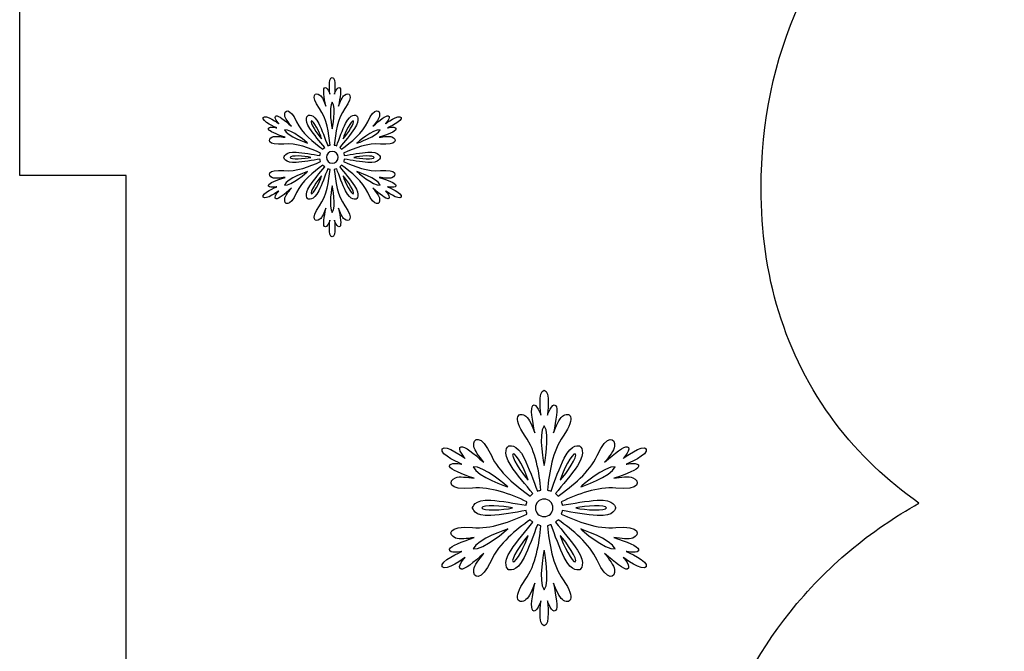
# Model space of a CAD drawing. Header units: millimetres. Extents: x -91 to 82, y -170 to 150.
# Tile 10 of 80: x -67.07 to -57.85, y -122.41 to -116.5. Entities that reach past the tile are written whole.
import ezdxf

# ---------------------------------------------------------------- set-up
doc = ezdxf.new("R2010")
doc.units = ezdxf.units.MM
doc.header["$MEASUREMENT"] = 0
doc.layers.add('Layer 1', color=7, linetype='Continuous')

msp = doc.modelspace()

# ---------------------------------------------------------------- linework, layer by layer
at = {"layer": 'Layer 1', "color": 31}
msp.add_open_spline([(-51.204, -110.873), (-51.204, -110.873), (-51.204, -109.8767), (-51.204, -109.8767), (-51.204, -109.8767), (-51.204, -109.8767), (-58.9874, -109.8767), (-58.9874, -109.8767), (-58.9874, -109.8767), (-58.9874, -109.8767), (-58.9874, -110.873), (-58.9874, -110.873), (-58.9874, -110.873), (-58.9874, -110.873), (-67.0713, -110.873), (-67.0713, -110.873), (-67.0713, -110.873), (-67.0713, -110.873), (-67.0713, -112.0335), (-67.0713, -112.0335), (-67.0713, -112.0335), (-67.0713, -112.0335), (-67.0713, -117.9606), (-67.0713, -117.9606), (-67.0713, -117.9606), (-67.0713, -117.9606), (-66.0727, -117.9606), (-66.0727, -117.9606), (-66.0727, -117.9606), (-66.0727, -117.9606), (-66.0727, -125.737), (-66.0727, -125.737), (-66.0727, -125.737), (-66.0727, -125.737), (-67.0713, -125.737), (-67.0713, -125.737), (-67.0713, -125.737), (-67.0713, -125.737), (-67.0713, -125.7441), (-67.0713, -125.7441), (-67.0713, -125.7441), (-67.0713, -125.7441), (-67.0713, -125.7441), (-67.0713, -125.7441), (-67.0713, -125.7441), (-67.0713, -125.7441), (-67.0713, -131.6712), (-67.0713, -131.6712), (-67.0713, -131.6712), (-67.0713, -131.6712), (-67.0713, -132.827), (-67.0713, -132.827), (-67.0713, -132.827), (-67.0713, -132.827), (-58.9874, -132.827), (-58.9874, -132.827), (-58.9874, -132.827), (-58.9874, -132.827), (-58.9874, -133.8268), (-58.9874, -133.8268), (-58.9874, -133.8268), (-58.9874, -133.8268), (-51.204, -133.8268), (-51.204, -133.8268), (-51.204, -133.8268), (-51.204, -133.8268), (-51.204, -132.827), (-51.204, -132.827), (-51.204, -132.827), (-51.204, -132.827), (-43.1212, -132.827), (-43.1212, -132.827), (-43.1212, -132.827), (-43.1212, -132.827), (-43.1212, -131.5538), (-43.1212, -131.5538), (-43.1212, -131.5538), (-43.1212, -131.5538), (-43.1212, -131.5538), (-43.1212, -131.5538), (-43.1212, -131.5538), (-43.1212, -131.5538), (-43.1212, -125.737), (-43.1212, -125.737), (-43.1212, -125.737), (-43.1212, -125.737), (-44.1187, -125.737), (-44.1187, -125.737), (-44.1187, -125.737), (-44.1187, -125.737), (-44.1187, -117.9606), (-44.1187, -117.9606), (-44.1187, -117.9606), (-44.1187, -117.9606), (-43.1212, -117.9606), (-43.1212, -117.9606), (-43.1212, -117.9606), (-43.1212, -117.9606), (-43.1212, -117.9371), (-43.1212, -117.9371), (-43.1212, -117.9371), (-43.1212, -117.9371), (-43.1212, -117.9371), (-43.1212, -117.9371), (-43.1212, -117.9371), (-43.1212, -117.9371), (-43.1212, -112.1473), (-43.1212, -112.1473), (-43.1212, -112.1473), (-43.1212, -112.1473), (-43.1212, -110.873), (-43.1212, -110.873), (-43.1212, -110.873), (-43.1212, -110.873), (-51.204, -110.873), (-51.204, -110.873)], degree=3, knots=[0, 0, 0, 0, 0.033333, 0.033333, 0.033333, 0.033333, 0.066667, 0.066667, 0.066667, 0.066667, 0.1, 0.1, 0.1, 0.1, 0.133333, 0.133333, 0.133333, 0.133333, 0.166667, 0.166667, 0.166667, 0.166667, 0.2, 0.2, 0.2, 0.2, 0.233333, 0.233333, 0.233333, 0.233333, 0.266667, 0.266667, 0.266667, 0.266667, 0.3, 0.3, 0.3, 0.3, 0.333333, 0.333333, 0.333333, 0.333333, 0.366667, 0.366667, 0.366667, 0.366667, 0.4, 0.4, 0.4, 0.4, 0.433333, 0.433333, 0.433333, 0.433333, 0.466667, 0.466667, 0.466667, 0.466667, 0.5, 0.5, 0.5, 0.5, 0.533333, 0.533333, 0.533333, 0.533333, 0.566667, 0.566667, 0.566667, 0.566667, 0.6, 0.6, 0.6, 0.6, 0.633333, 0.633333, 0.633333, 0.633333, 0.666667, 0.666667, 0.666667, 0.666667, 0.7, 0.7, 0.7, 0.7, 0.733333, 0.733333, 0.733333, 0.733333, 0.766667, 0.766667, 0.766667, 0.766667, 0.8, 0.8, 0.8, 0.8, 0.833333, 0.833333, 0.833333, 0.833333, 0.866667, 0.866667, 0.866667, 0.866667, 0.9, 0.9, 0.9, 0.9, 0.933333, 0.933333, 0.933333, 0.933333, 1, 1, 1, 1], dxfattribs=at)
at = {"layer": 'Layer 1', "color": 26}
msp.add_open_spline([(-51.4339, -121.0562), (-51.1276, -120.8415), (-50.8519, -120.5845), (-50.6219, -120.277), (-50.6219, -120.277), (-50.1525, -119.648), (-49.9378, -118.9181), (-49.9378, -118.1355), (-49.9378, -118.1355), (-49.9378, -116.8705), (-50.44, -115.8074), (-51.3753, -114.9601), (-51.3753, -114.9601), (-52.3997, -114.0342), (-53.6964, -113.6834), (-55.0576, -113.6834), (-55.0576, -113.6834), (-56.4035, -113.6834), (-57.6908, -114.0214), (-58.7094, -114.9343), (-58.7094, -114.9343), (-59.6423, -115.771), (-60.1269, -116.8294), (-60.1269, -118.0827), (-60.1269, -118.0827), (-60.1269, -118.8818), (-59.9157, -119.6317), (-59.4334, -120.2735), (-59.4334, -120.2735), (-59.2116, -120.5692), (-58.9441, -120.818), (-58.6484, -121.0269), (-58.6484, -121.0269), (-59.106, -121.2839), (-59.5144, -121.6183), (-59.8559, -122.0466), (-59.8559, -122.0466), (-60.4943, -122.8481), (-60.7595, -123.8068), (-60.7595, -124.8242), (-60.7595, -124.8242), (-60.7595, -126.2722), (-60.2232, -127.5102), (-59.153, -128.4877), (-59.153, -128.4877), (-58.0077, -129.5356), (-56.5632, -129.9346), (-55.033, -129.9346), (-55.033, -129.9346), (-53.504, -129.9346), (-52.0595, -129.5356), (-50.913, -128.4913), (-50.913, -128.4913), (-49.8534, -127.5256), (-49.3065, -126.3099), (-49.3065, -124.8747), (-49.3065, -124.8747), (-49.3065, -123.8808), (-49.574, -122.9585), (-50.1749, -122.164), (-50.1749, -122.164), (-50.5245, -121.7039), (-50.9528, -121.3401), (-51.4339, -121.0562)], degree=3, knots=[0, 0, 0, 0, 0.058824, 0.058824, 0.058824, 0.058824, 0.117647, 0.117647, 0.117647, 0.117647, 0.176471, 0.176471, 0.176471, 0.176471, 0.235294, 0.235294, 0.235294, 0.235294, 0.294118, 0.294118, 0.294118, 0.294118, 0.352941, 0.352941, 0.352941, 0.352941, 0.411765, 0.411765, 0.411765, 0.411765, 0.470588, 0.470588, 0.470588, 0.470588, 0.529412, 0.529412, 0.529412, 0.529412, 0.588235, 0.588235, 0.588235, 0.588235, 0.647059, 0.647059, 0.647059, 0.647059, 0.705882, 0.705882, 0.705882, 0.705882, 0.764706, 0.764706, 0.764706, 0.764706, 0.823529, 0.823529, 0.823529, 0.823529, 0.882353, 0.882353, 0.882353, 0.882353, 1, 1, 1, 1], dxfattribs=at)
at = {"layer": 'Layer 1', "color": 36}
for points, knots in [([(-63.6249, -118.065), (-63.6249, -118.065), (-63.5392, -118.0826), (-63.5475, -118.0509), (-63.5475, -118.0509), (-63.5522, -118.031), (-63.6226, -118.004), (-63.7036, -117.977), (-63.7036, -117.977), (-63.659, -117.984), (-63.6086, -117.9899), (-63.5851, -117.9805), (-63.5851, -117.9805), (-63.537, -117.9606), (-63.5358, -117.8995), (-63.6919, -117.9136), (-63.6919, -117.9136), (-63.8069, -117.9242), (-63.9348, -117.8749), (-64.0369, -117.8279), (-64.0369, -117.8279), (-64.0346, -117.8209), (-64.0322, -117.8138), (-64.031, -117.8056), (-64.031, -117.8056), (-63.9641, -117.8173), (-63.8726, -117.8326), (-63.8092, -117.8373), (-63.8092, -117.8373), (-63.7001, -117.8455), (-63.693, -117.7892), (-63.693, -117.7892), (-63.693, -117.7892), (-63.693, -117.7892), (-63.6989, -117.7329), (-63.8092, -117.7411), (-63.8092, -117.7411), (-63.8726, -117.7458), (-63.9641, -117.761), (-64.031, -117.7728), (-64.031, -117.7728), (-64.0322, -117.7658), (-64.0333, -117.7575), (-64.0369, -117.7505), (-64.0369, -117.7505), (-63.9348, -117.7036), (-63.8081, -117.6543), (-63.6919, -117.6648), (-63.6919, -117.6648), (-63.5358, -117.6801), (-63.5358, -117.6179), (-63.5851, -117.5979), (-63.5851, -117.5979), (-63.6097, -117.5885), (-63.659, -117.5944), (-63.7036, -117.6014), (-63.7036, -117.6014), (-63.6226, -117.5744), (-63.5522, -117.5474), (-63.5475, -117.5263), (-63.5475, -117.5263), (-63.5393, -117.4946), (-63.6249, -117.5122), (-63.6249, -117.5122), (-63.6249, -117.5122), (-63.6249, -117.5122), (-63.4794, -117.45), (-63.4993, -117.416), (-63.4993, -117.416), (-63.5192, -117.3808), (-63.646, -117.4758), (-63.646, -117.4758), (-63.646, -117.4758), (-63.646, -117.4758), (-63.5885, -117.4101), (-63.6202, -117.4007), (-63.6202, -117.4007), (-63.6401, -117.3948), (-63.6988, -117.4418), (-63.7622, -117.4981), (-63.7622, -117.4981), (-63.7329, -117.4629), (-63.7035, -117.423), (-63.7, -117.3972), (-63.7, -117.3972), (-63.693, -117.3456), (-63.7458, -117.3139), (-63.8115, -117.457), (-63.8115, -117.457), (-63.8596, -117.5626), (-63.9664, -117.6483), (-64.0579, -117.7128), (-64.0579, -117.7128), (-64.0626, -117.7069), (-64.0685, -117.7011), (-64.0743, -117.6964), (-64.0743, -117.6964), (-64.0309, -117.6448), (-63.971, -117.572), (-63.9358, -117.5204), (-63.9358, -117.5204), (-63.8736, -117.4289), (-63.9194, -117.396), (-63.9194, -117.396), (-63.9194, -117.396), (-63.9194, -117.396), (-63.971, -117.3737), (-64.0191, -117.4723), (-64.0191, -117.4723), (-64.0461, -117.5286), (-64.0789, -117.6166), (-64.1024, -117.68), (-64.1024, -117.68), (-64.1094, -117.6765), (-64.1165, -117.6753), (-64.1247, -117.6741), (-64.1247, -117.6741), (-64.1141, -117.5626), (-64.093, -117.4277), (-64.0261, -117.3326), (-64.0261, -117.3326), (-63.9357, -117.2047), (-63.9885, -117.1742), (-64.0296, -117.207), (-64.0296, -117.207), (-64.0495, -117.2234), (-64.0695, -117.2692), (-64.0859, -117.3114), (-64.0859, -117.3114), (-64.0695, -117.2269), (-64.0577, -117.153), (-64.0718, -117.1389), (-64.0718, -117.1389), (-64.0953, -117.1154), (-64.1234, -117.1987), (-64.1234, -117.1987), (-64.1234, -117.1987), (-64.1234, -117.1987), (-64.1035, -117.0415), (-64.1445, -117.0415), (-64.1445, -117.0415), (-64.1855, -117.0415), (-64.1656, -117.1987), (-64.1656, -117.1987), (-64.1656, -117.1987), (-64.1656, -117.1987), (-64.1938, -117.1154), (-64.2172, -117.1389), (-64.2172, -117.1389), (-64.2325, -117.153), (-64.2207, -117.2269), (-64.2031, -117.3114), (-64.2031, -117.3114), (-64.2195, -117.2692), (-64.2383, -117.2222), (-64.2594, -117.207), (-64.2594, -117.207), (-64.3005, -117.1753), (-64.3544, -117.2047), (-64.2629, -117.3326), (-64.2629, -117.3326), (-64.196, -117.4265), (-64.1749, -117.5614), (-64.1643, -117.6741), (-64.1643, -117.6741), (-64.1713, -117.6753), (-64.1796, -117.6776), (-64.1866, -117.68), (-64.1866, -117.68), (-64.2101, -117.6166), (-64.2429, -117.5286), (-64.2699, -117.4723), (-64.2699, -117.4723), (-64.318, -117.3737), (-64.3696, -117.396), (-64.3696, -117.396), (-64.3696, -117.396), (-64.3696, -117.396), (-64.4154, -117.43), (-64.3532, -117.5204), (-64.3532, -117.5204), (-64.318, -117.572), (-64.2582, -117.6448), (-64.2147, -117.6964), (-64.2147, -117.6964), (-64.2206, -117.7011), (-64.2264, -117.707), (-64.2311, -117.7128), (-64.2311, -117.7128), (-64.3226, -117.6483), (-64.4294, -117.5626), (-64.4775, -117.457), (-64.4775, -117.457), (-64.542, -117.315), (-64.596, -117.3455), (-64.589, -117.3972), (-64.589, -117.3972), (-64.5855, -117.423), (-64.555, -117.4629), (-64.5268, -117.4981), (-64.5268, -117.4981), (-64.5913, -117.4418), (-64.6488, -117.3948), (-64.6688, -117.4007), (-64.6688, -117.4007), (-64.7005, -117.4101), (-64.643, -117.4758), (-64.643, -117.4758), (-64.643, -117.4758), (-64.643, -117.4758), (-64.7697, -117.3808), (-64.7897, -117.416), (-64.7897, -117.416), (-64.8096, -117.4512), (-64.6641, -117.5122), (-64.6641, -117.5122), (-64.6641, -117.5122), (-64.6641, -117.5122), (-64.7498, -117.4946), (-64.7415, -117.5263), (-64.7415, -117.5263), (-64.7368, -117.5462), (-64.6664, -117.5732), (-64.5854, -117.6014), (-64.5854, -117.6014), (-64.63, -117.5944), (-64.6804, -117.5885), (-64.7039, -117.5979), (-64.7039, -117.5979), (-64.752, -117.6178), (-64.7532, -117.6789), (-64.5971, -117.6648), (-64.5971, -117.6648), (-64.4821, -117.6542), (-64.3542, -117.7035), (-64.2533, -117.7505), (-64.2533, -117.7505), (-64.2556, -117.7575), (-64.258, -117.7646), (-64.2592, -117.7728), (-64.2592, -117.7728), (-64.3261, -117.7611), (-64.4176, -117.7458), (-64.481, -117.7411), (-64.481, -117.7411), (-64.5901, -117.7329), (-64.5972, -117.7892), (-64.5972, -117.7892), (-64.5972, -117.7892), (-64.5972, -117.7892), (-64.5913, -117.8455), (-64.481, -117.8373), (-64.481, -117.8373), (-64.4176, -117.8326), (-64.3261, -117.8174), (-64.2592, -117.8056), (-64.2592, -117.8056), (-64.258, -117.8126), (-64.2569, -117.8209), (-64.2533, -117.8279), (-64.2533, -117.8279), (-64.3554, -117.8748), (-64.4821, -117.9241), (-64.5971, -117.9136), (-64.5971, -117.9136), (-64.7532, -117.8983), (-64.7532, -117.9605), (-64.7039, -117.9805), (-64.7039, -117.9805), (-64.6793, -117.9899), (-64.63, -117.984), (-64.5854, -117.977), (-64.5854, -117.977), (-64.6664, -118.004), (-64.7368, -118.031), (-64.7415, -118.0509), (-64.7415, -118.0509), (-64.7497, -118.0826), (-64.6641, -118.065), (-64.6641, -118.065), (-64.6641, -118.065), (-64.6641, -118.065), (-64.8096, -118.1272), (-64.7897, -118.1612), (-64.7897, -118.1612), (-64.7698, -118.1964), (-64.643, -118.1014), (-64.643, -118.1014), (-64.643, -118.1014), (-64.643, -118.1014), (-64.7017, -118.1671), (-64.6688, -118.1765), (-64.6688, -118.1765), (-64.6489, -118.1824), (-64.5902, -118.1354), (-64.5268, -118.0779), (-64.5268, -118.0779), (-64.5561, -118.1131), (-64.5855, -118.153), (-64.589, -118.1788), (-64.589, -118.1788), (-64.596, -118.2304), (-64.5432, -118.2621), (-64.4775, -118.119), (-64.4775, -118.119), (-64.4294, -118.0134), (-64.3226, -117.9277), (-64.2311, -117.8632), (-64.2311, -117.8632), (-64.2264, -117.8691), (-64.2205, -117.8749), (-64.2147, -117.8796), (-64.2147, -117.8796), (-64.2581, -117.9312), (-64.318, -118.004), (-64.3532, -118.0556), (-64.3532, -118.0556), (-64.4154, -118.1471), (-64.3696, -118.18), (-64.3696, -118.18), (-64.3696, -118.18), (-64.3696, -118.18), (-64.318, -118.2023), (-64.2699, -118.1037), (-64.2699, -118.1037), (-64.2417, -118.0474), (-64.2101, -117.9594), (-64.1866, -117.896), (-64.1866, -117.896), (-64.1796, -117.8983), (-64.1725, -117.9007), (-64.1643, -117.9019), (-64.1643, -117.9019), (-64.1749, -118.0134), (-64.196, -118.1483), (-64.2629, -118.2434), (-64.2629, -118.2434), (-64.3533, -118.3713), (-64.3005, -118.4018), (-64.2594, -118.369), (-64.2594, -118.369), (-64.2395, -118.3526), (-64.2195, -118.3068), (-64.2031, -118.2646), (-64.2031, -118.2646), (-64.2195, -118.3491), (-64.2313, -118.4218), (-64.2172, -118.4371), (-64.2172, -118.4371), (-64.1937, -118.4606), (-64.1656, -118.3773), (-64.1656, -118.3773), (-64.1656, -118.3773), (-64.1656, -118.3773), (-64.1855, -118.5345), (-64.1445, -118.5345), (-64.1445, -118.5345), (-64.1035, -118.5345), (-64.1234, -118.3773), (-64.1234, -118.3773), (-64.1234, -118.3773), (-64.1234, -118.3773), (-64.0952, -118.4606), (-64.0718, -118.4371), (-64.0718, -118.4371), (-64.0565, -118.423), (-64.0683, -118.3491), (-64.0859, -118.2646), (-64.0859, -118.2646), (-64.0695, -118.3068), (-64.0507, -118.3538), (-64.0296, -118.369), (-64.0296, -118.369), (-63.9885, -118.4007), (-63.9346, -118.3713), (-64.0261, -118.2434), (-64.0261, -118.2434), (-64.093, -118.1495), (-64.1141, -118.0146), (-64.1247, -117.9019), (-64.1247, -117.9019), (-64.1177, -117.9007), (-64.1094, -117.8984), (-64.1024, -117.896), (-64.1024, -117.896), (-64.0789, -117.9594), (-64.0461, -118.0474), (-64.0191, -118.1037), (-64.0191, -118.1037), (-63.971, -118.2023), (-63.9194, -118.18), (-63.9194, -118.18), (-63.9194, -118.18), (-63.9194, -118.18), (-63.8736, -118.1471), (-63.9358, -118.0556), (-63.9358, -118.0556), (-63.971, -118.004), (-64.0308, -117.9312), (-64.0743, -117.8796), (-64.0743, -117.8796), (-64.0684, -117.8749), (-64.0626, -117.869), (-64.0579, -117.8632), (-64.0579, -117.8632), (-63.9664, -117.9277), (-63.8596, -118.0134), (-63.8115, -118.119), (-63.8115, -118.119), (-63.7458, -118.261), (-63.693, -118.2305), (-63.7, -118.1788), (-63.7, -118.1788), (-63.7035, -118.153), (-63.734, -118.1131), (-63.7622, -118.0779), (-63.7622, -118.0779), (-63.6977, -118.1342), (-63.6402, -118.1812), (-63.6202, -118.1765), (-63.6202, -118.1765), (-63.5885, -118.1671), (-63.646, -118.1014), (-63.646, -118.1014), (-63.646, -118.1014), (-63.646, -118.1014), (-63.5193, -118.1964), (-63.4993, -118.1612), (-63.4993, -118.1612), (-63.4793, -118.126), (-63.6249, -118.065), (-63.6249, -118.065)], [0, 0, 0, 0, 0.009174, 0.009174, 0.009174, 0.009174, 0.018349, 0.018349, 0.018349, 0.018349, 0.027523, 0.027523, 0.027523, 0.027523, 0.036697, 0.036697, 0.036697, 0.036697, 0.045872, 0.045872, 0.045872, 0.045872, 0.055046, 0.055046, 0.055046, 0.055046, 0.06422, 0.06422, 0.06422, 0.06422, 0.073394, 0.073394, 0.073394, 0.073394, 0.082569, 0.082569, 0.082569, 0.082569, 0.091743, 0.091743, 0.091743, 0.091743, 0.100917, 0.100917, 0.100917, 0.100917, 0.110092, 0.110092, 0.110092, 0.110092, 0.119266, 0.119266, 0.119266, 0.119266, 0.12844, 0.12844, 0.12844, 0.12844, 0.137615, 0.137615, 0.137615, 0.137615, 0.146789, 0.146789, 0.146789, 0.146789, 0.155963, 0.155963, 0.155963, 0.155963, 0.165138, 0.165138, 0.165138, 0.165138, 0.174312, 0.174312, 0.174312, 0.174312, 0.183486, 0.183486, 0.183486, 0.183486, 0.192661, 0.192661, 0.192661, 0.192661, 0.201835, 0.201835, 0.201835, 0.201835, 0.211009, 0.211009, 0.211009, 0.211009, 0.220183, 0.220183, 0.220183, 0.220183, 0.229358, 0.229358, 0.229358, 0.229358, 0.238532, 0.238532, 0.238532, 0.238532, 0.247706, 0.247706, 0.247706, 0.247706, 0.256881, 0.256881, 0.256881, 0.256881, 0.266055, 0.266055, 0.266055, 0.266055, 0.275229, 0.275229, 0.275229, 0.275229, 0.284404, 0.284404, 0.284404, 0.284404, 0.293578, 0.293578, 0.293578, 0.293578, 0.302752, 0.302752, 0.302752, 0.302752, 0.311927, 0.311927, 0.311927, 0.311927, 0.321101, 0.321101, 0.321101, 0.321101, 0.330275, 0.330275, 0.330275, 0.330275, 0.33945, 0.33945, 0.33945, 0.33945, 0.348624, 0.348624, 0.348624, 0.348624, 0.357798, 0.357798, 0.357798, 0.357798, 0.366972, 0.366972, 0.366972, 0.366972, 0.376147, 0.376147, 0.376147, 0.376147, 0.385321, 0.385321, 0.385321, 0.385321, 0.394495, 0.394495, 0.394495, 0.394495, 0.40367, 0.40367, 0.40367, 0.40367, 0.412844, 0.412844, 0.412844, 0.412844, 0.422018, 0.422018, 0.422018, 0.422018, 0.431193, 0.431193, 0.431193, 0.431193, 0.440367, 0.440367, 0.440367, 0.440367, 0.449541, 0.449541, 0.449541, 0.449541, 0.458716, 0.458716, 0.458716, 0.458716, 0.46789, 0.46789, 0.46789, 0.46789, 0.477064, 0.477064, 0.477064, 0.477064, 0.486239, 0.486239, 0.486239, 0.486239, 0.495413, 0.495413, 0.495413, 0.495413, 0.504587, 0.504587, 0.504587, 0.504587, 0.513761, 0.513761, 0.513761, 0.513761, 0.522936, 0.522936, 0.522936, 0.522936, 0.53211, 0.53211, 0.53211, 0.53211, 0.541284, 0.541284, 0.541284, 0.541284, 0.550459, 0.550459, 0.550459, 0.550459, 0.559633, 0.559633, 0.559633, 0.559633, 0.568807, 0.568807, 0.568807, 0.568807, 0.577982, 0.577982, 0.577982, 0.577982, 0.587156, 0.587156, 0.587156, 0.587156, 0.59633, 0.59633, 0.59633, 0.59633, 0.605505, 0.605505, 0.605505, 0.605505, 0.614679, 0.614679, 0.614679, 0.614679, 0.623853, 0.623853, 0.623853, 0.623853, 0.633028, 0.633028, 0.633028, 0.633028, 0.642202, 0.642202, 0.642202, 0.642202, 0.651376, 0.651376, 0.651376, 0.651376, 0.66055, 0.66055, 0.66055, 0.66055, 0.669725, 0.669725, 0.669725, 0.669725, 0.678899, 0.678899, 0.678899, 0.678899, 0.688073, 0.688073, 0.688073, 0.688073, 0.697248, 0.697248, 0.697248, 0.697248, 0.706422, 0.706422, 0.706422, 0.706422, 0.715596, 0.715596, 0.715596, 0.715596, 0.724771, 0.724771, 0.724771, 0.724771, 0.733945, 0.733945, 0.733945, 0.733945, 0.743119, 0.743119, 0.743119, 0.743119, 0.752294, 0.752294, 0.752294, 0.752294, 0.761468, 0.761468, 0.761468, 0.761468, 0.770642, 0.770642, 0.770642, 0.770642, 0.779817, 0.779817, 0.779817, 0.779817, 0.788991, 0.788991, 0.788991, 0.788991, 0.798165, 0.798165, 0.798165, 0.798165, 0.807339, 0.807339, 0.807339, 0.807339, 0.816514, 0.816514, 0.816514, 0.816514, 0.825688, 0.825688, 0.825688, 0.825688, 0.834862, 0.834862, 0.834862, 0.834862, 0.844037, 0.844037, 0.844037, 0.844037, 0.853211, 0.853211, 0.853211, 0.853211, 0.862385, 0.862385, 0.862385, 0.862385, 0.87156, 0.87156, 0.87156, 0.87156, 0.880734, 0.880734, 0.880734, 0.880734, 0.889908, 0.889908, 0.889908, 0.889908, 0.899083, 0.899083, 0.899083, 0.899083, 0.908257, 0.908257, 0.908257, 0.908257, 0.917431, 0.917431, 0.917431, 0.917431, 0.926606, 0.926606, 0.926606, 0.926606, 0.93578, 0.93578, 0.93578, 0.93578, 0.944954, 0.944954, 0.944954, 0.944954, 0.954128, 0.954128, 0.954128, 0.954128, 0.963303, 0.963303, 0.963303, 0.963303, 0.972477, 0.972477, 0.972477, 0.972477, 0.981651, 0.981651, 0.981651, 0.981651, 1, 1, 1, 1]), ([(-64.1436, -117.2718), (-64.1025, -117.3223), (-64.1436, -117.5229), (-64.1436, -117.5229), (-64.1436, -117.5229), (-64.1436, -117.5229), (-64.1846, -117.3222), (-64.1436, -117.2718)], [0, 0, 0, 0, 0.333333, 0.333333, 0.333333, 0.333333, 1, 1, 1, 1]), ([(-64.3395, -117.449), (-64.3219, -117.4384), (-64.2597, -117.5581), (-64.2433, -117.6156), (-64.2433, -117.6156), (-64.2856, -117.5722), (-64.3571, -117.4595), (-64.3395, -117.449)], [0, 0, 0, 0, 0.333333, 0.333333, 0.333333, 0.333333, 1, 1, 1, 1]), ([(-63.9464, -117.449), (-63.9288, -117.4596), (-64.0004, -117.5722), (-64.0426, -117.6156), (-64.0426, -117.6156), (-64.0262, -117.5581), (-63.964, -117.4384), (-63.9464, -117.449)], [0, 0, 0, 0, 0.333333, 0.333333, 0.333333, 0.333333, 1, 1, 1, 1]), ([(-64.5918, -117.5311), (-64.5273, -117.5205), (-64.3747, -117.6567), (-64.3747, -117.6567), (-64.3747, -117.6567), (-64.3747, -117.6567), (-64.5684, -117.591), (-64.5918, -117.5311)], [0, 0, 0, 0, 0.333333, 0.333333, 0.333333, 0.333333, 1, 1, 1, 1]), ([(-63.6953, -117.5311), (-63.7188, -117.5921), (-63.9124, -117.6567), (-63.9124, -117.6567), (-63.9124, -117.6567), (-63.9124, -117.6567), (-63.7599, -117.5205), (-63.6953, -117.5311)], [0, 0, 0, 0, 0.333333, 0.333333, 0.333333, 0.333333, 1, 1, 1, 1]), ([(-64.1436, -117.8444), (-64.1741, -117.8444), (-64.1988, -117.8198), (-64.1988, -117.7892), (-64.1988, -117.7892), (-64.1988, -117.7586), (-64.1742, -117.734), (-64.1436, -117.734), (-64.1436, -117.734), (-64.1131, -117.734), (-64.0884, -117.7586), (-64.0884, -117.7892), (-64.0884, -117.7892), (-64.0884, -117.8198), (-64.1119, -117.8444), (-64.1436, -117.8444)], [0, 0, 0, 0, 0.2, 0.2, 0.2, 0.2, 0.4, 0.4, 0.4, 0.4, 0.6, 0.6, 0.6, 0.6, 1, 1, 1, 1]), ([(-64.5367, -117.7893), (-64.5367, -117.7694), (-64.4029, -117.7752), (-64.3443, -117.7893), (-64.3443, -117.7893), (-64.4017, -117.8033), (-64.5367, -117.8092), (-64.5367, -117.7893)], [0, 0, 0, 0, 0.333333, 0.333333, 0.333333, 0.333333, 1, 1, 1, 1]), ([(-63.7505, -117.7893), (-63.7505, -117.8092), (-63.8843, -117.8034), (-63.9429, -117.7893), (-63.9429, -117.7893), (-63.8842, -117.7752), (-63.7505, -117.7693), (-63.7505, -117.7893)], [0, 0, 0, 0, 0.333333, 0.333333, 0.333333, 0.333333, 1, 1, 1, 1]), ([(-64.5918, -118.0486), (-64.5683, -117.9876), (-64.3747, -117.923), (-64.3747, -117.923), (-64.3747, -117.923), (-64.3747, -117.923), (-64.5273, -118.058), (-64.5918, -118.0486)], [0, 0, 0, 0, 0.333333, 0.333333, 0.333333, 0.333333, 1, 1, 1, 1]), ([(-63.9124, -117.923), (-63.9124, -117.923), (-63.7188, -117.9875), (-63.6953, -118.0486), (-63.6953, -118.0486), (-63.7599, -118.058), (-63.9124, -117.923), (-63.9124, -117.923)], [0, 0, 0, 0, 0.333333, 0.333333, 0.333333, 0.333333, 1, 1, 1, 1]), ([(-64.3395, -118.1296), (-64.3571, -118.119), (-64.2843, -118.0064), (-64.2433, -117.963), (-64.2433, -117.963), (-64.2597, -118.0204), (-64.3219, -118.1401), (-64.3395, -118.1296)], [0, 0, 0, 0, 0.333333, 0.333333, 0.333333, 0.333333, 1, 1, 1, 1]), ([(-63.9464, -118.1296), (-63.964, -118.1402), (-64.0262, -118.0205), (-64.0426, -117.963), (-64.0426, -117.963), (-64.0016, -118.0064), (-63.9288, -118.119), (-63.9464, -118.1296)], [0, 0, 0, 0, 0.333333, 0.333333, 0.333333, 0.333333, 1, 1, 1, 1]), ([(-64.1436, -118.3068), (-64.1847, -118.2563), (-64.1436, -118.0557), (-64.1436, -118.0557), (-64.1436, -118.0557), (-64.1436, -118.0557), (-64.1025, -118.2563), (-64.1436, -118.3068)], [0, 0, 0, 0, 0.333333, 0.333333, 0.333333, 0.333333, 1, 1, 1, 1]), ([(-61.3895, -121.4798), (-61.3895, -121.4798), (-61.2616, -121.5056), (-61.2745, -121.4587), (-61.2745, -121.4587), (-61.2827, -121.4294), (-61.386, -121.3895), (-61.5057, -121.3484), (-61.5057, -121.3484), (-61.4388, -121.359), (-61.3649, -121.3683), (-61.3297, -121.3543), (-61.3297, -121.3543), (-61.2581, -121.325), (-61.2569, -121.2334), (-61.4881, -121.2557), (-61.4881, -121.2557), (-61.6594, -121.2721), (-61.8472, -121.1982), (-61.9986, -121.129), (-61.9986, -121.129), (-61.9951, -121.1184), (-61.9916, -121.1067), (-61.9904, -121.0961), (-61.9904, -121.0961), (-61.8918, -121.1137), (-61.7545, -121.136), (-61.6618, -121.143), (-61.6618, -121.143), (-61.4987, -121.1547), (-61.4893, -121.0714), (-61.4893, -121.0714), (-61.4893, -121.0714), (-61.4893, -121.0714), (-61.4987, -120.9881), (-61.6618, -120.9998), (-61.6618, -120.9998), (-61.7557, -121.0068), (-61.8918, -121.0291), (-61.9904, -121.0467), (-61.9904, -121.0467), (-61.9916, -121.0361), (-61.9951, -121.0244), (-61.9986, -121.0138), (-61.9986, -121.0138), (-61.8472, -120.9446), (-61.6583, -120.8706), (-61.4881, -120.8871), (-61.4881, -120.8871), (-61.2569, -120.9094), (-61.2569, -120.8179), (-61.3297, -120.7885), (-61.3297, -120.7885), (-61.3661, -120.7744), (-61.44, -120.7826), (-61.5057, -120.7944), (-61.5057, -120.7944), (-61.3848, -120.7533), (-61.2816, -120.7134), (-61.2745, -120.6841), (-61.2745, -120.6841), (-61.2628, -120.636), (-61.3895, -120.663), (-61.3895, -120.663), (-61.3895, -120.663), (-61.3895, -120.663), (-61.1736, -120.5715), (-61.2029, -120.5198), (-61.2029, -120.5198), (-61.2322, -120.4682), (-61.42, -120.609), (-61.42, -120.609), (-61.42, -120.609), (-61.42, -120.609), (-61.3343, -120.5116), (-61.3813, -120.4987), (-61.3813, -120.4987), (-61.4106, -120.4905), (-61.4975, -120.5597), (-61.5925, -120.6442), (-61.5925, -120.6442), (-61.5503, -120.5914), (-61.5045, -120.5327), (-61.4998, -120.494), (-61.4998, -120.494), (-61.4892, -120.4177), (-61.5679, -120.3708), (-61.6641, -120.582), (-61.6641, -120.582), (-61.7357, -120.7381), (-61.8929, -120.8648), (-62.029, -120.961), (-62.029, -120.961), (-62.036, -120.9528), (-62.0443, -120.9446), (-62.0536, -120.9375), (-62.0536, -120.9375), (-61.9891, -120.8612), (-61.9011, -120.7544), (-61.8482, -120.677), (-61.8482, -120.677), (-61.7567, -120.5421), (-61.8236, -120.4928), (-61.8236, -120.4928), (-61.8236, -120.4928), (-61.8236, -120.4928), (-61.8999, -120.4599), (-61.9715, -120.6066), (-61.9715, -120.6066), (-62.0126, -120.6911), (-62.0607, -120.8202), (-62.0947, -120.9152), (-62.0947, -120.9152), (-62.1053, -120.9105), (-62.1158, -120.9082), (-62.1276, -120.9058), (-62.1276, -120.9058), (-62.1123, -120.7403), (-62.0818, -120.5397), (-61.9821, -120.4), (-61.9821, -120.4), (-61.8472, -120.2111), (-61.9269, -120.1653), (-61.988, -120.2134), (-61.988, -120.2134), (-62.0185, -120.2369), (-62.0478, -120.3061), (-62.0713, -120.3695), (-62.0713, -120.3695), (-62.0467, -120.2451), (-62.0291, -120.1348), (-62.0514, -120.1137), (-62.0514, -120.1137), (-62.0866, -120.0797), (-62.1277, -120.2029), (-62.1277, -120.2029), (-62.1277, -120.2029), (-62.1277, -120.2029), (-62.0995, -119.9706), (-62.1594, -119.9706), (-62.1594, -119.9706), (-62.2192, -119.9706), (-62.1899, -120.2029), (-62.1899, -120.2029), (-62.1899, -120.2029), (-62.1899, -120.2029), (-62.231, -120.0797), (-62.2662, -120.1137), (-62.2662, -120.1137), (-62.2885, -120.1348), (-62.2709, -120.2451), (-62.2463, -120.3695), (-62.2463, -120.3695), (-62.2698, -120.3061), (-62.2991, -120.2381), (-62.3296, -120.2134), (-62.3296, -120.2134), (-62.3906, -120.1653), (-62.4704, -120.2111), (-62.3355, -120.4), (-62.3355, -120.4), (-62.2358, -120.5396), (-62.2052, -120.7403), (-62.19, -120.9058), (-62.19, -120.9058), (-62.2006, -120.9081), (-62.2123, -120.9105), (-62.2229, -120.9152), (-62.2229, -120.9152), (-62.2569, -120.8202), (-62.3062, -120.6911), (-62.3461, -120.6066), (-62.3461, -120.6066), (-62.4165, -120.4599), (-62.494, -120.4928), (-62.494, -120.4928), (-62.494, -120.4928), (-62.494, -120.4928), (-62.5609, -120.5421), (-62.4694, -120.677), (-62.4694, -120.677), (-62.4166, -120.7544), (-62.3298, -120.8612), (-62.264, -120.9375), (-62.264, -120.9375), (-62.2734, -120.9445), (-62.2816, -120.9528), (-62.2886, -120.961), (-62.2886, -120.961), (-62.4247, -120.8648), (-62.582, -120.738), (-62.6535, -120.582), (-62.6535, -120.582), (-62.7497, -120.3708), (-62.8283, -120.4165), (-62.8178, -120.494), (-62.8178, -120.494), (-62.8119, -120.5327), (-62.7673, -120.5914), (-62.7251, -120.6442), (-62.7251, -120.6442), (-62.8201, -120.5609), (-62.907, -120.4905), (-62.9363, -120.4987), (-62.9363, -120.4987), (-62.9832, -120.5116), (-62.8976, -120.609), (-62.8976, -120.609), (-62.8976, -120.609), (-62.8976, -120.609), (-63.0854, -120.4682), (-63.1147, -120.5198), (-63.1147, -120.5198), (-63.144, -120.5714), (-62.9293, -120.663), (-62.9293, -120.663), (-62.9293, -120.663), (-62.9293, -120.663), (-63.056, -120.6372), (-63.0443, -120.6841), (-63.0443, -120.6841), (-63.0373, -120.7134), (-62.9328, -120.7533), (-62.8131, -120.7944), (-62.8131, -120.7944), (-62.88, -120.7838), (-62.9539, -120.7745), (-62.9891, -120.7885), (-62.9891, -120.7885), (-63.0607, -120.8178), (-63.0619, -120.9094), (-62.8307, -120.8871), (-62.8307, -120.8871), (-62.6594, -120.8707), (-62.4716, -120.9446), (-62.3202, -121.0138), (-62.3202, -121.0138), (-62.3237, -121.0244), (-62.3272, -121.0361), (-62.3284, -121.0467), (-62.3284, -121.0467), (-62.427, -121.0291), (-62.5643, -121.0056), (-62.657, -120.9998), (-62.657, -120.9998), (-62.8201, -120.9881), (-62.8295, -121.0714), (-62.8295, -121.0714), (-62.8295, -121.0714), (-62.8295, -121.0714), (-62.8201, -121.1547), (-62.657, -121.143), (-62.657, -121.143), (-62.5631, -121.136), (-62.427, -121.1137), (-62.3284, -121.0961), (-62.3284, -121.0961), (-62.3272, -121.1067), (-62.3237, -121.1184), (-62.3202, -121.129), (-62.3202, -121.129), (-62.4716, -121.1982), (-62.6605, -121.2722), (-62.8307, -121.2557), (-62.8307, -121.2557), (-63.0619, -121.2334), (-63.0619, -121.3249), (-62.9891, -121.3543), (-62.9891, -121.3543), (-62.9527, -121.3696), (-62.8788, -121.3602), (-62.8131, -121.3484), (-62.8131, -121.3484), (-62.934, -121.3895), (-63.0372, -121.4282), (-63.0443, -121.4587), (-63.0443, -121.4587), (-63.056, -121.5068), (-62.9293, -121.4798), (-62.9293, -121.4798), (-62.9293, -121.4798), (-62.9293, -121.4798), (-63.1452, -121.5713), (-63.1147, -121.623), (-63.1147, -121.623), (-63.0854, -121.6746), (-62.8976, -121.5338), (-62.8976, -121.5338), (-62.8976, -121.5338), (-62.8976, -121.5338), (-62.9844, -121.6312), (-62.9363, -121.6441), (-62.9363, -121.6441), (-62.907, -121.6523), (-62.8201, -121.5831), (-62.7251, -121.4986), (-62.7251, -121.4986), (-62.7673, -121.5514), (-62.8131, -121.6101), (-62.8178, -121.6488), (-62.8178, -121.6488), (-62.8284, -121.7251), (-62.7497, -121.772), (-62.6535, -121.5608), (-62.6535, -121.5608), (-62.5819, -121.4047), (-62.4247, -121.278), (-62.2886, -121.1818), (-62.2886, -121.1818), (-62.2816, -121.1912), (-62.2733, -121.1982), (-62.264, -121.2053), (-62.264, -121.2053), (-62.3297, -121.2827), (-62.4165, -121.3884), (-62.4694, -121.4658), (-62.4694, -121.4658), (-62.5609, -121.6007), (-62.494, -121.65), (-62.494, -121.65), (-62.494, -121.65), (-62.494, -121.65), (-62.4177, -121.6829), (-62.3461, -121.5362), (-62.3461, -121.5362), (-62.305, -121.4517), (-62.2569, -121.3226), (-62.2229, -121.2288), (-62.2229, -121.2288), (-62.2123, -121.2323), (-62.2018, -121.2358), (-62.19, -121.2382), (-62.19, -121.2382), (-62.2053, -121.4037), (-62.2358, -121.6043), (-62.3355, -121.744), (-62.3355, -121.744), (-62.4704, -121.9329), (-62.3907, -121.9787), (-62.3296, -121.9306), (-62.3296, -121.9306), (-62.2991, -121.9071), (-62.2698, -121.8379), (-62.2463, -121.7757), (-62.2463, -121.7757), (-62.2709, -121.9001), (-62.2885, -122.0092), (-62.2662, -122.0315), (-62.2662, -122.0315), (-62.231, -122.0655), (-62.1899, -121.9423), (-62.1899, -121.9423), (-62.1899, -121.9423), (-62.1899, -121.9423), (-62.2192, -122.1746), (-62.1594, -122.1746), (-62.1594, -122.1746), (-62.0996, -122.1746), (-62.1277, -121.9423), (-62.1277, -121.9423), (-62.1277, -121.9423), (-62.1277, -121.9423), (-62.0866, -122.0655), (-62.0514, -122.0315), (-62.0514, -122.0315), (-62.0291, -122.0104), (-62.0467, -121.9001), (-62.0713, -121.7757), (-62.0713, -121.7757), (-62.0478, -121.8391), (-62.0185, -121.9071), (-61.988, -121.9306), (-61.988, -121.9306), (-61.927, -121.9787), (-61.8472, -121.9329), (-61.9821, -121.744), (-61.9821, -121.744), (-62.0818, -121.6044), (-62.1124, -121.4037), (-62.1276, -121.2382), (-62.1276, -121.2382), (-62.117, -121.2359), (-62.1053, -121.2323), (-62.0947, -121.2288), (-62.0947, -121.2288), (-62.0607, -121.3238), (-62.0114, -121.4529), (-61.9715, -121.5362), (-61.9715, -121.5362), (-61.8999, -121.6829), (-61.8236, -121.65), (-61.8236, -121.65), (-61.8236, -121.65), (-61.8236, -121.65), (-61.7567, -121.6007), (-61.8482, -121.4658), (-61.8482, -121.4658), (-61.901, -121.3884), (-61.9878, -121.2816), (-62.0536, -121.2053), (-62.0536, -121.2053), (-62.0442, -121.1983), (-62.036, -121.19), (-62.029, -121.1818), (-62.029, -121.1818), (-61.8929, -121.278), (-61.7356, -121.4048), (-61.6641, -121.5608), (-61.6641, -121.5608), (-61.5679, -121.772), (-61.4893, -121.7263), (-61.4998, -121.6488), (-61.4998, -121.6488), (-61.5057, -121.6112), (-61.5503, -121.5514), (-61.5925, -121.4986), (-61.5925, -121.4986), (-61.4975, -121.5819), (-61.4106, -121.6523), (-61.3813, -121.6441), (-61.3813, -121.6441), (-61.3344, -121.6312), (-61.42, -121.5338), (-61.42, -121.5338), (-61.42, -121.5338), (-61.42, -121.5338), (-61.2322, -121.6746), (-61.2029, -121.623), (-61.2029, -121.623), (-61.1736, -121.5713), (-61.3895, -121.4798), (-61.3895, -121.4798)], [0, 0, 0, 0, 0.009174, 0.009174, 0.009174, 0.009174, 0.018349, 0.018349, 0.018349, 0.018349, 0.027523, 0.027523, 0.027523, 0.027523, 0.036697, 0.036697, 0.036697, 0.036697, 0.045872, 0.045872, 0.045872, 0.045872, 0.055046, 0.055046, 0.055046, 0.055046, 0.06422, 0.06422, 0.06422, 0.06422, 0.073394, 0.073394, 0.073394, 0.073394, 0.082569, 0.082569, 0.082569, 0.082569, 0.091743, 0.091743, 0.091743, 0.091743, 0.100917, 0.100917, 0.100917, 0.100917, 0.110092, 0.110092, 0.110092, 0.110092, 0.119266, 0.119266, 0.119266, 0.119266, 0.12844, 0.12844, 0.12844, 0.12844, 0.137615, 0.137615, 0.137615, 0.137615, 0.146789, 0.146789, 0.146789, 0.146789, 0.155963, 0.155963, 0.155963, 0.155963, 0.165138, 0.165138, 0.165138, 0.165138, 0.174312, 0.174312, 0.174312, 0.174312, 0.183486, 0.183486, 0.183486, 0.183486, 0.192661, 0.192661, 0.192661, 0.192661, 0.201835, 0.201835, 0.201835, 0.201835, 0.211009, 0.211009, 0.211009, 0.211009, 0.220183, 0.220183, 0.220183, 0.220183, 0.229358, 0.229358, 0.229358, 0.229358, 0.238532, 0.238532, 0.238532, 0.238532, 0.247706, 0.247706, 0.247706, 0.247706, 0.256881, 0.256881, 0.256881, 0.256881, 0.266055, 0.266055, 0.266055, 0.266055, 0.275229, 0.275229, 0.275229, 0.275229, 0.284404, 0.284404, 0.284404, 0.284404, 0.293578, 0.293578, 0.293578, 0.293578, 0.302752, 0.302752, 0.302752, 0.302752, 0.311927, 0.311927, 0.311927, 0.311927, 0.321101, 0.321101, 0.321101, 0.321101, 0.330275, 0.330275, 0.330275, 0.330275, 0.33945, 0.33945, 0.33945, 0.33945, 0.348624, 0.348624, 0.348624, 0.348624, 0.357798, 0.357798, 0.357798, 0.357798, 0.366972, 0.366972, 0.366972, 0.366972, 0.376147, 0.376147, 0.376147, 0.376147, 0.385321, 0.385321, 0.385321, 0.385321, 0.394495, 0.394495, 0.394495, 0.394495, 0.40367, 0.40367, 0.40367, 0.40367, 0.412844, 0.412844, 0.412844, 0.412844, 0.422018, 0.422018, 0.422018, 0.422018, 0.431193, 0.431193, 0.431193, 0.431193, 0.440367, 0.440367, 0.440367, 0.440367, 0.449541, 0.449541, 0.449541, 0.449541, 0.458716, 0.458716, 0.458716, 0.458716, 0.46789, 0.46789, 0.46789, 0.46789, 0.477064, 0.477064, 0.477064, 0.477064, 0.486239, 0.486239, 0.486239, 0.486239, 0.495413, 0.495413, 0.495413, 0.495413, 0.504587, 0.504587, 0.504587, 0.504587, 0.513761, 0.513761, 0.513761, 0.513761, 0.522936, 0.522936, 0.522936, 0.522936, 0.53211, 0.53211, 0.53211, 0.53211, 0.541284, 0.541284, 0.541284, 0.541284, 0.550459, 0.550459, 0.550459, 0.550459, 0.559633, 0.559633, 0.559633, 0.559633, 0.568807, 0.568807, 0.568807, 0.568807, 0.577982, 0.577982, 0.577982, 0.577982, 0.587156, 0.587156, 0.587156, 0.587156, 0.59633, 0.59633, 0.59633, 0.59633, 0.605505, 0.605505, 0.605505, 0.605505, 0.614679, 0.614679, 0.614679, 0.614679, 0.623853, 0.623853, 0.623853, 0.623853, 0.633028, 0.633028, 0.633028, 0.633028, 0.642202, 0.642202, 0.642202, 0.642202, 0.651376, 0.651376, 0.651376, 0.651376, 0.66055, 0.66055, 0.66055, 0.66055, 0.669725, 0.669725, 0.669725, 0.669725, 0.678899, 0.678899, 0.678899, 0.678899, 0.688073, 0.688073, 0.688073, 0.688073, 0.697248, 0.697248, 0.697248, 0.697248, 0.706422, 0.706422, 0.706422, 0.706422, 0.715596, 0.715596, 0.715596, 0.715596, 0.724771, 0.724771, 0.724771, 0.724771, 0.733945, 0.733945, 0.733945, 0.733945, 0.743119, 0.743119, 0.743119, 0.743119, 0.752294, 0.752294, 0.752294, 0.752294, 0.761468, 0.761468, 0.761468, 0.761468, 0.770642, 0.770642, 0.770642, 0.770642, 0.779817, 0.779817, 0.779817, 0.779817, 0.788991, 0.788991, 0.788991, 0.788991, 0.798165, 0.798165, 0.798165, 0.798165, 0.807339, 0.807339, 0.807339, 0.807339, 0.816514, 0.816514, 0.816514, 0.816514, 0.825688, 0.825688, 0.825688, 0.825688, 0.834862, 0.834862, 0.834862, 0.834862, 0.844037, 0.844037, 0.844037, 0.844037, 0.853211, 0.853211, 0.853211, 0.853211, 0.862385, 0.862385, 0.862385, 0.862385, 0.87156, 0.87156, 0.87156, 0.87156, 0.880734, 0.880734, 0.880734, 0.880734, 0.889908, 0.889908, 0.889908, 0.889908, 0.899083, 0.899083, 0.899083, 0.899083, 0.908257, 0.908257, 0.908257, 0.908257, 0.917431, 0.917431, 0.917431, 0.917431, 0.926606, 0.926606, 0.926606, 0.926606, 0.93578, 0.93578, 0.93578, 0.93578, 0.944954, 0.944954, 0.944954, 0.944954, 0.954128, 0.954128, 0.954128, 0.954128, 0.963303, 0.963303, 0.963303, 0.963303, 0.972477, 0.972477, 0.972477, 0.972477, 0.981651, 0.981651, 0.981651, 0.981651, 1, 1, 1, 1]), ([(-62.1593, -120.304), (-62.0983, -120.3791), (-62.1593, -120.676), (-62.1593, -120.676), (-62.1593, -120.676), (-62.1593, -120.676), (-62.2203, -120.3791), (-62.1593, -120.304)], [0, 0, 0, 0, 0.333333, 0.333333, 0.333333, 0.333333, 1, 1, 1, 1]), ([(-62.4503, -120.5668), (-62.4245, -120.5515), (-62.3318, -120.7287), (-62.3083, -120.8132), (-62.3083, -120.8132), (-62.3693, -120.7487), (-62.4761, -120.5821), (-62.4503, -120.5668)], [0, 0, 0, 0, 0.333333, 0.333333, 0.333333, 0.333333, 1, 1, 1, 1]), ([(-61.8671, -120.5668), (-61.8413, -120.5821), (-61.9481, -120.7499), (-62.0091, -120.8132), (-62.0091, -120.8132), (-61.9856, -120.7276), (-61.8941, -120.5516), (-61.8671, -120.5668)], [0, 0, 0, 0, 0.333333, 0.333333, 0.333333, 0.333333, 1, 1, 1, 1]), ([(-62.8234, -120.6877), (-62.7272, -120.6724), (-62.5007, -120.8743), (-62.5007, -120.8743), (-62.5007, -120.8743), (-62.5007, -120.8743), (-62.7882, -120.778), (-62.8234, -120.6877)], [0, 0, 0, 0, 0.333333, 0.333333, 0.333333, 0.333333, 1, 1, 1, 1]), ([(-61.4939, -120.6877), (-61.5291, -120.7781), (-61.8166, -120.8743), (-61.8166, -120.8743), (-61.8166, -120.8743), (-61.8166, -120.8743), (-61.5902, -120.6724), (-61.4939, -120.6877)], [0, 0, 0, 0, 0.333333, 0.333333, 0.333333, 0.333333, 1, 1, 1, 1]), ([(-62.1593, -121.1535), (-62.2051, -121.1535), (-62.2414, -121.1171), (-62.2414, -121.0714), (-62.2414, -121.0714), (-62.2414, -121.0257), (-62.205, -120.9893), (-62.1593, -120.9893), (-62.1593, -120.9893), (-62.1135, -120.9893), (-62.0772, -121.0257), (-62.0772, -121.0714), (-62.0772, -121.0714), (-62.0772, -121.1171), (-62.1135, -121.1535), (-62.1593, -121.1535)], [0, 0, 0, 0, 0.2, 0.2, 0.2, 0.2, 0.4, 0.4, 0.4, 0.4, 0.6, 0.6, 0.6, 0.6, 1, 1, 1, 1]), ([(-62.7413, -121.0714), (-62.7413, -121.0409), (-62.543, -121.0503), (-62.4562, -121.0714), (-62.4562, -121.0714), (-62.543, -121.0925), (-62.7413, -121.1019), (-62.7413, -121.0714)], [0, 0, 0, 0, 0.333333, 0.333333, 0.333333, 0.333333, 1, 1, 1, 1]), ([(-61.5761, -121.0714), (-61.5761, -121.1019), (-61.7744, -121.0925), (-61.8612, -121.0714), (-61.8612, -121.0714), (-61.7744, -121.0503), (-61.5761, -121.0409), (-61.5761, -121.0714)], [0, 0, 0, 0, 0.333333, 0.333333, 0.333333, 0.333333, 1, 1, 1, 1]), ([(-62.8234, -121.4551), (-62.7882, -121.3647), (-62.5007, -121.2685), (-62.5007, -121.2685), (-62.5007, -121.2685), (-62.5007, -121.2685), (-62.7272, -121.4704), (-62.8234, -121.4551)], [0, 0, 0, 0, 0.333333, 0.333333, 0.333333, 0.333333, 1, 1, 1, 1]), ([(-61.8166, -121.2685), (-61.8166, -121.2685), (-61.5291, -121.3647), (-61.4939, -121.4551), (-61.4939, -121.4551), (-61.5902, -121.4704), (-61.8166, -121.2685), (-61.8166, -121.2685)], [0, 0, 0, 0, 0.333333, 0.333333, 0.333333, 0.333333, 1, 1, 1, 1]), ([(-62.4503, -121.576), (-62.4761, -121.5607), (-62.3693, -121.3929), (-62.3083, -121.3296), (-62.3083, -121.3296), (-62.3329, -121.4141), (-62.4245, -121.5912), (-62.4503, -121.576)], [0, 0, 0, 0, 0.333333, 0.333333, 0.333333, 0.333333, 1, 1, 1, 1]), ([(-61.8671, -121.576), (-61.8929, -121.5913), (-61.9844, -121.4141), (-62.0091, -121.3296), (-62.0091, -121.3296), (-61.9481, -121.3929), (-61.8413, -121.5607), (-61.8671, -121.576)], [0, 0, 0, 0, 0.333333, 0.333333, 0.333333, 0.333333, 1, 1, 1, 1]), ([(-62.1593, -121.8388), (-62.2203, -121.7637), (-62.1593, -121.4668), (-62.1593, -121.4668), (-62.1593, -121.4668), (-62.1593, -121.4668), (-62.0983, -121.7637), (-62.1593, -121.8388)], [0, 0, 0, 0, 0.333333, 0.333333, 0.333333, 0.333333, 1, 1, 1, 1])]:
    msp.add_open_spline(points, degree=3, knots=knots, dxfattribs=at)

doc.saveas('drawing.dxf')
